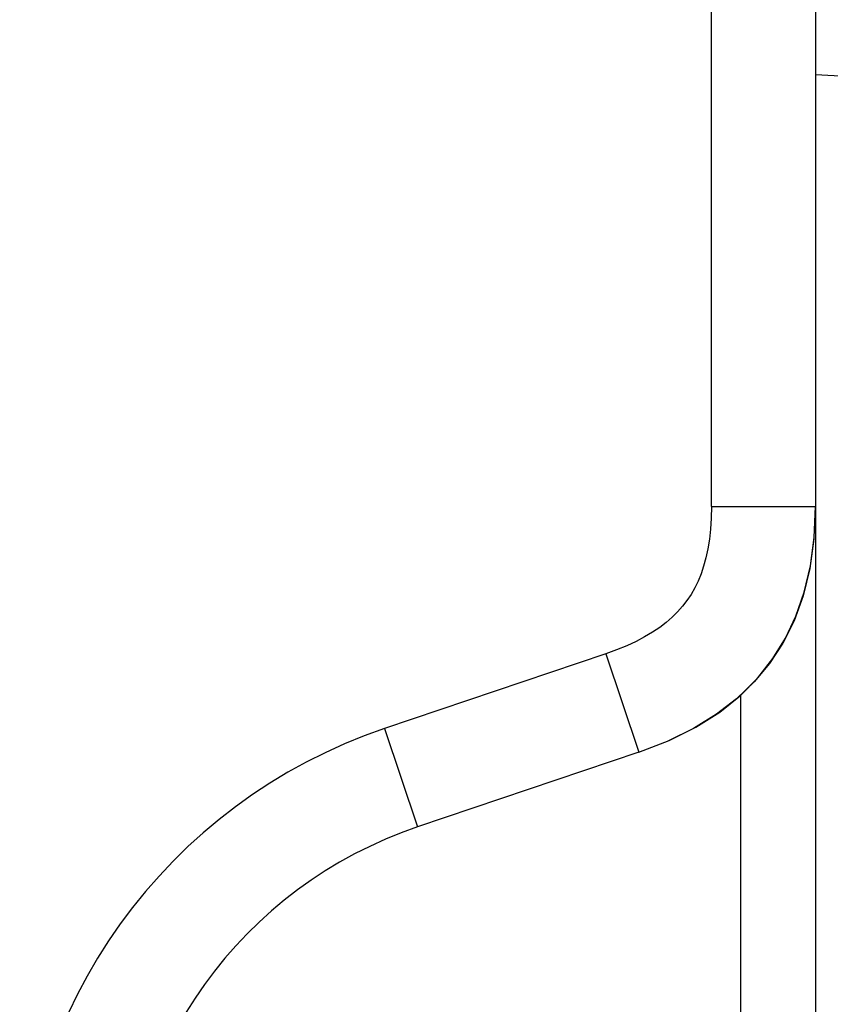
# Model space of a CAD drawing. Header units: millimetres. Extents: x 0 to 1574, y -402 to 1216.
# Tile 85 of 89: x 1172.15 to 1181.52, y 638.18 to 649.57. Entities that reach past the tile are written whole.
import ezdxf

# ---------------------------------------------------------------- set-up
doc = ezdxf.new("R2010")
doc.units = ezdxf.units.MM
doc.header["$LTSCALE"] = 65.395
for name, color, linetype in [('01_DISPLAYCASE_00_3_AM_0', 7, 'CONTINUOUS'), ('OPTIONCARDS_08_00_3_AM_0', 7, 'CONTINUOUS'), ('XUAN_NIU_00_3_AM_0', 7, 'CONTINUOUS')]:
    doc.layers.add(name, color=color, linetype=linetype)

msp = doc.modelspace()

# ---------------------------------------------------------------- linework, layer by layer
at = {"layer": '01_DISPLAYCASE_00_3_AM_0', "color": 7}
for p, q in [((1181.351, 643.939), (1181.351, 617.231)), ((1180.49, 619.41), (1180.49, 641.763))]:
    msp.add_line(p, q, dxfattribs=at)
at = {"layer": 'OPTIONCARDS_08_00_3_AM_0', "color": 7}
for p, q in [((1180.151, 643.939), (1180.151, 659.508)), ((1181.351, 659.508), (1181.351, 643.939)), ((1180.151, 643.939), (1181.351, 643.939)), ((1178.927, 642.233), (1176.368, 641.37)), ((1178.927, 642.233), (1179.31, 641.096)), ((1176.368, 641.37), (1176.752, 640.233)), ((1179.311, 641.096), (1176.752, 640.233))]:
    msp.add_line(p, q, dxfattribs=at)
for points in [[(1180.151, 643.939), (1180.148, 643.804), (1180.14, 643.678), (1180.127, 643.559), (1180.108, 643.447), (1180.086, 643.344), (1180.059, 643.248), (1180.029, 643.158), (1179.994, 643.074), (1179.956, 642.996), (1179.913, 642.921), (1179.866, 642.851), (1179.814, 642.784), (1179.758, 642.72), (1179.695, 642.658), (1179.626, 642.598), (1179.551, 642.54), (1179.468, 642.484), (1179.377, 642.43), (1179.278, 642.377), (1179.17, 642.327), (1179.053, 642.279), (1178.927, 642.233)], [(1179.311, 641.096), (1179.659, 641.231), (1179.97, 641.386), (1180.245, 641.561), (1180.484, 641.753), (1180.687, 641.958), (1180.86, 642.179), (1181.006, 642.415), (1181.126, 642.67), (1181.222, 642.948), (1181.293, 643.251), (1181.336, 643.581), (1181.351, 643.939)], [(1181.335, 643.573), (1181.335, 643.565), (1181.287, 643.221), (1181.209, 642.905), (1181.104, 642.617), (1180.974, 642.358), (1180.821, 642.124), (1180.644, 641.911), (1180.441, 641.715), (1180.208, 641.535), (1179.943, 641.372), (1179.652, 641.228)]]:
    msp.add_lwpolyline(points, dxfattribs=at)
for radius in [6.2, 5]:
    msp.add_arc((1178.351, 635.495), radius, 108.6495, 180, dxfattribs=at)
at = {"layer": 'XUAN_NIU_00_3_AM_0', "color": 7}
msp.add_line((1188.51, 648.554), (1181.351, 648.93), dxfattribs=at)

doc.saveas('drawing.dxf')
